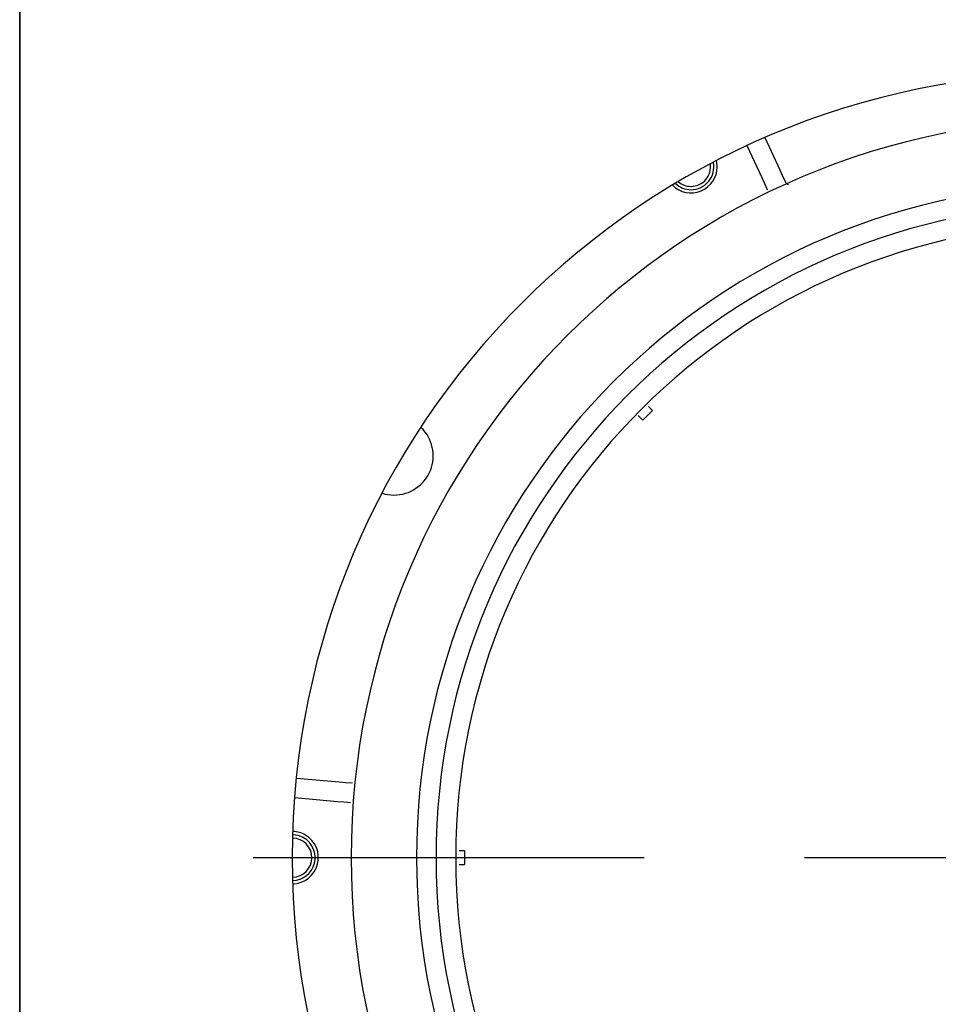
# Model space of a CAD drawing. Extents: x 213 to 948, y 153 to 704.
# Tile 13 of 62: x 440 to 468, y 248 to 278. Entities that reach past the tile are written whole.
import ezdxf

# ---------------------------------------------------------------- set-up
doc = ezdxf.new("R2010")
doc.units = 0
doc.header["$LTSCALE"] = 65.395
doc.header["$MEASUREMENT"] = 0
doc.linetypes.add('CENTER', pattern=[0.6, 0.375, -0.075, 0.075, -0.075])
for name, color, linetype in [('119-306819_DXF_CONTINUOUS_LINE', 7, 'CONTINUOUS'), ('133-357781_DXF_AXIS', 7, 'CONTINUOUS'), ('133-357781_DXF_CONTINUOUS_LINE', 7, 'CONTINUOUS'), ('133-358092_DXF_CONTINUOUS_LINE', 7, 'CONTINUOUS'), ('SCHWEISSBOLZDXF_CONTINUOUS_LINE', 7, 'CONTINUOUS')]:
    doc.layers.add(name, color=color, linetype=linetype)

msp = doc.modelspace()

# ---------------------------------------------------------------- linework, layer by layer
at = {"layer": '119-306819_DXF_CONTINUOUS_LINE', "color": 7, "linetype": 'Continuous'}
for p, q in [((462.87725, 273.06656), (462.41914, 274.04897)), ((463.42103, 273.32013), (462.96777, 274.29216)), ((463.50552, 273.13893), (463.42103, 273.32013)), ((462.96174, 272.88536), (462.87725, 273.06656)), ((463.04619, 272.70426), (462.96174, 272.88536)), ((463.59328, 272.95074), (463.50552, 273.13893)), ((463.0495, 272.69717), (463.04619, 272.70426)), ((459.52705, 265.9515), (459.40008, 266.07847)), ((459.08423, 265.79408), (459.22694, 265.65138)), ((449.93656, 254.58533), (448.62812, 254.69981)), ((450.13572, 254.56791), (449.93656, 254.58533)), ((450.34258, 254.54981), (450.13572, 254.56791)), ((449.88426, 253.98762), (448.5804, 254.10169)), ((450.08343, 253.97019), (449.88426, 253.98762)), ((450.29029, 253.95209), (450.08343, 253.97019)), ((453.77409, 252.48705), (453.60988, 252.48705)), ((453.60988, 252.06262), (453.77409, 252.06262))]:
    msp.add_line(p, q, dxfattribs=at)
msp.add_lwpolyline([(463.68512, 272.84992), (463.64925, 272.87553), (463.61794, 272.90955), (463.59328, 272.95074)], dxfattribs=at)
for centre, radius, start, end in [((460.7036, 273.40585), 0.8, 0, 13.083799), ((460.7036, 273.40585), 0.8, 224.977313, 0), ((472.9036, 252.27483), 19.13069, 134.364408, 135.635592), ((451.61606, 264.5652), 1.2, 270, 46.497363), ((451.61606, 264.5652), 1.2, 252.419395, 270), ((448.5036, 252.27483), 0.8, 60, 88.59375), ((448.5036, 252.27483), 0.8, 271.40625, 60), ((472.9036, 252.27483), 19.13069, 179.364408, 180.635592)]:
    msp.add_arc(centre, radius, start, end, dxfattribs=at)
at = {"layer": '133-357781_DXF_AXIS', "color": 2, "linetype": 'CENTER'}
msp.add_line((498.5036, 252.27483), (447.3036, 252.27483), dxfattribs=at)
at = {"layer": '133-357781_DXF_CONTINUOUS_LINE', "color": 7, "linetype": 'Continuous'}
for radius in [22.6, 20.6, 20, 19.4]:
    msp.add_arc((472.9036, 252.27483), radius, 90, 270, dxfattribs=at)
at = {"layer": '133-358092_DXF_CONTINUOUS_LINE', "color": 3, "linetype": 'Continuous'}
for p, q in [((440.1636, 178.57483), (440.1636, 308.57483)), ((440.1636, 308.57483), (440.1636, 178.57483))]:
    msp.add_line(p, q, dxfattribs=at)
msp.add_arc((472.5036, 252.27483), 24, 90, 270, dxfattribs=at)
at = {"layer": 'SCHWEISSBOLZDXF_CONTINUOUS_LINE', "color": 7, "linetype": 'Continuous'}
for centre, radius, start, end in [((460.7036, 273.40585), 0.7, 270, 11.144167), ((460.7036, 273.40585), 0.6, 270, 8.513131), ((460.7036, 273.40585), 0.7, 226.985848, 270), ((460.7036, 273.40585), 0.6, 229.963127, 270), ((448.5036, 252.27483), 0.7, 61.578947, 88.579856), ((448.5036, 252.27483), 0.6, 271.416058, 88.583942), ((448.5036, 252.27483), 0.7, 271.420144, 60.45686), ((448.5036, 252.27483), 0.7, 60.45686, 61.578947), ((448.5036, 252.27483), 0.6, 270, 271.416058)]:
    msp.add_arc(centre, radius, start, end, dxfattribs=at)

doc.saveas('drawing.dxf')
